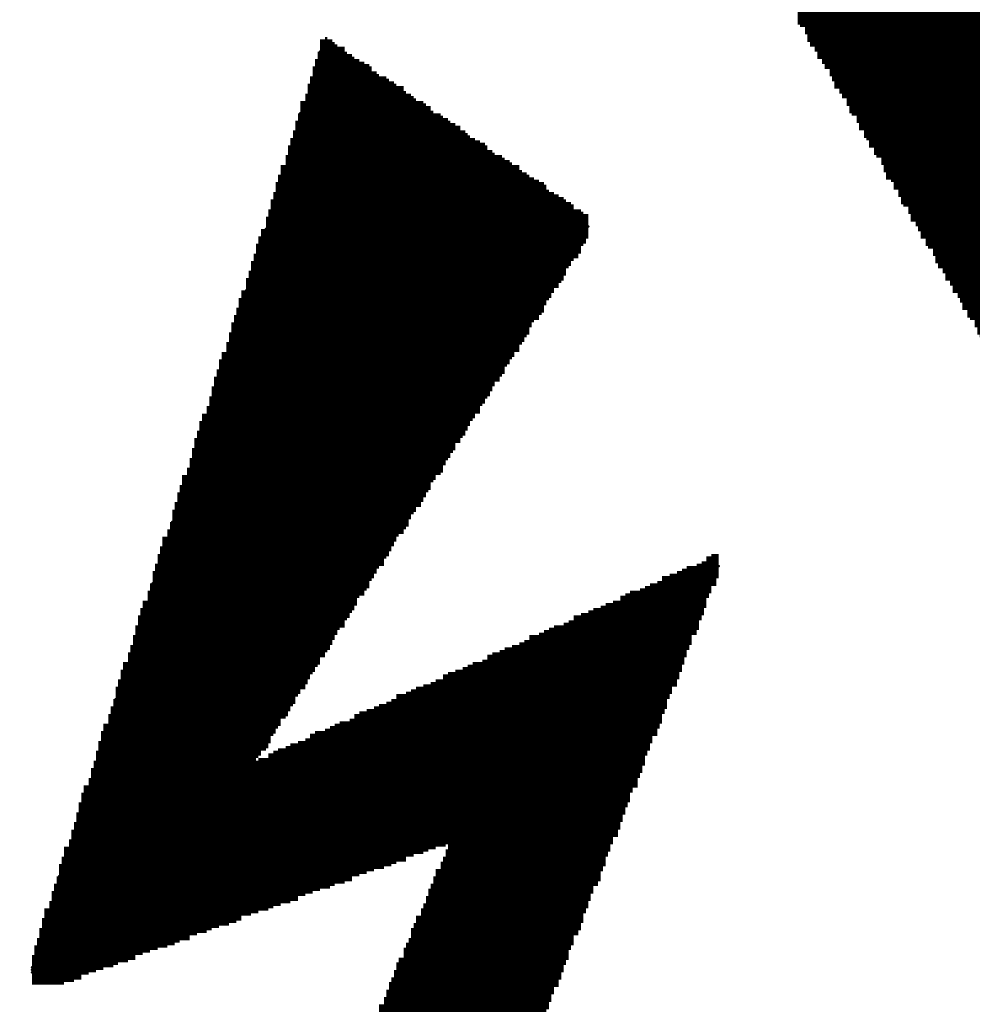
# Model space of a CAD drawing. Extents: x -0.07 to 0.95, y -0.15 to 2.1.
# Tile 13 of 17: x 0.82 to 0.86, y 1.23 to 1.27. Entities that reach past the tile are written whole.
import ezdxf

# ---------------------------------------------------------------- set-up
doc = ezdxf.new("R2010")
doc.units = 0
doc.layers.get('0').update_dxf_attribs({"linetype": 'CONTINUOUS'})
doc.layers.add('gto', color=2, linetype='CONTINUOUS')

# ---------------------------------------------------------------- blocks, each defined once
blk = doc.blocks.new('D64')
at = {"const_width": 0.00005}
blk.add_lwpolyline([(-0.000025, 0, 1), (0.000025, 0, 1)], format="xyb", close=True, dxfattribs=at)

msp = doc.modelspace()

# ---------------------------------------------------------------- linework, layer by layer
at = {"layer": 'gto', "color": 2, "const_width": 0.001}
for points in [[(0.853, 1.2692), (0.8631, 1.2692)], [(0.8531, 1.2691), (0.8631, 1.2691)], [(0.8533, 1.269), (0.8633, 1.269)], [(0.8533, 1.2688), (0.8633, 1.2688)], [(0.8534, 1.2687), (0.8634, 1.2687)], [(0.8534, 1.2685), (0.8635, 1.2685)], [(0.8535, 1.2684), (0.8635, 1.2684)], [(0.8535, 1.2683), (0.8637, 1.2683)], [(0.8537, 1.2681), (0.8637, 1.2681)], [(0.8538, 1.268), (0.8638, 1.268)], [(0.8336, 1.2676), (0.8341, 1.2676)], [(0.8338, 1.2677), (0.8339, 1.2677)], [(0.8538, 1.2678), (0.864, 1.2678)], [(0.854, 1.2677), (0.864, 1.2677)], [(0.854, 1.2676), (0.8641, 1.2676)], [(0.8336, 1.2675), (0.8342, 1.2675)], [(0.8336, 1.2674), (0.8343, 1.2674)], [(0.8336, 1.2673), (0.8346, 1.2673)], [(0.8541, 1.2674), (0.8641, 1.2674)], [(0.8543, 1.2673), (0.8642, 1.2673)], [(0.8334, 1.2668), (0.8352, 1.2668)], [(0.8335, 1.2671), (0.8347, 1.2671)], [(0.8335, 1.267), (0.8349, 1.267)], [(0.8335, 1.2669), (0.835, 1.2669)], [(0.8543, 1.2671), (0.8642, 1.2671)], [(0.8544, 1.267), (0.8644, 1.267)], [(0.8544, 1.2669), (0.8645, 1.2669)], [(0.8333, 1.2665), (0.8357, 1.2665)], [(0.8334, 1.2667), (0.8354, 1.2667)], [(0.8334, 1.2666), (0.8356, 1.2666)], [(0.8545, 1.2667), (0.8645, 1.2667)], [(0.8545, 1.2666), (0.8647, 1.2666)], [(0.8547, 1.2664), (0.8647, 1.2664)], [(0.8332, 1.2661), (0.8363, 1.2661)], [(0.8332, 1.266), (0.8364, 1.266)], [(0.8333, 1.2663), (0.8359, 1.2663)], [(0.8333, 1.2662), (0.836, 1.2662)], [(0.8548, 1.2663), (0.8648, 1.2663)], [(0.8548, 1.2662), (0.8648, 1.2662)], [(0.855, 1.266), (0.8649, 1.266)], [(0.8331, 1.2658), (0.8367, 1.2658)], [(0.8331, 1.2657), (0.837, 1.2657)], [(0.8332, 1.2659), (0.8366, 1.2659)], [(0.855, 1.2659), (0.8651, 1.2659)], [(0.8551, 1.2657), (0.8651, 1.2657)], [(0.8551, 1.2656), (0.8652, 1.2656)], [(0.833, 1.2654), (0.8373, 1.2654)], [(0.833, 1.2653), (0.8374, 1.2653)], [(0.833, 1.2652), (0.8375, 1.2652)], [(0.8331, 1.2655), (0.8371, 1.2655)], [(0.8552, 1.2655), (0.8652, 1.2655)], [(0.8554, 1.2653), (0.8654, 1.2653)], [(0.8554, 1.2652), (0.8655, 1.2652)], [(0.8328, 1.2651), (0.8378, 1.2651)], [(0.8328, 1.265), (0.8379, 1.265)], [(0.8328, 1.2649), (0.8381, 1.2649)], [(0.8555, 1.265), (0.8655, 1.265)], [(0.8555, 1.2649), (0.8656, 1.2649)], [(0.8327, 1.2646), (0.8385, 1.2646)], [(0.8327, 1.2645), (0.8386, 1.2645)], [(0.8327, 1.2644), (0.8388, 1.2644)], [(0.8328, 1.2647), (0.8382, 1.2647)], [(0.8557, 1.2647), (0.8656, 1.2647)], [(0.8557, 1.2646), (0.8658, 1.2646)], [(0.8558, 1.2645), (0.8658, 1.2645)], [(0.8326, 1.2643), (0.8389, 1.2643)], [(0.8326, 1.2642), (0.8391, 1.2642)], [(0.8326, 1.2641), (0.8393, 1.2641)], [(0.8559, 1.2643), (0.8659, 1.2643)], [(0.8559, 1.2642), (0.8661, 1.2642)], [(0.8561, 1.264), (0.8661, 1.264)], [(0.8324, 1.2636), (0.8399, 1.2636)], [(0.8325, 1.2639), (0.8395, 1.2639)], [(0.8325, 1.2638), (0.8396, 1.2638)], [(0.8325, 1.2637), (0.8397, 1.2637)], [(0.8561, 1.2639), (0.8662, 1.2639)], [(0.8562, 1.2638), (0.8662, 1.2638)], [(0.8564, 1.2636), (0.8663, 1.2636)], [(0.8323, 1.2633), (0.8404, 1.2633)], [(0.8324, 1.2635), (0.8401, 1.2635)], [(0.8324, 1.2634), (0.8403, 1.2634)], [(0.8564, 1.2635), (0.8663, 1.2635)], [(0.8565, 1.2633), (0.8665, 1.2633)], [(0.8565, 1.2632), (0.8666, 1.2632)], [(0.8322, 1.2629), (0.841, 1.2629)], [(0.8322, 1.2628), (0.8411, 1.2628)], [(0.8323, 1.2631), (0.8406, 1.2631)], [(0.8323, 1.263), (0.8407, 1.263)], [(0.8566, 1.2631), (0.8666, 1.2631)], [(0.8566, 1.2629), (0.8668, 1.2629)], [(0.8568, 1.2628), (0.8668, 1.2628)], [(0.832, 1.2625), (0.8417, 1.2625)], [(0.8322, 1.2627), (0.8413, 1.2627)], [(0.8322, 1.2626), (0.8414, 1.2626)], [(0.8569, 1.2626), (0.8669, 1.2626)], [(0.8569, 1.2625), (0.8669, 1.2625)], [(0.8571, 1.2624), (0.867, 1.2624)], [(0.8319, 1.2621), (0.8421, 1.2621)], [(0.8319, 1.262), (0.8423, 1.262)], [(0.832, 1.2623), (0.8418, 1.2623)], [(0.832, 1.2622), (0.842, 1.2622)], [(0.8571, 1.2622), (0.8672, 1.2622)], [(0.8572, 1.2621), (0.8672, 1.2621)], [(0.8318, 1.2618), (0.8427, 1.2618)], [(0.8318, 1.2617), (0.8428, 1.2617)], [(0.8319, 1.2619), (0.8425, 1.2619)], [(0.8572, 1.2619), (0.8673, 1.2619)], [(0.8573, 1.2618), (0.8673, 1.2618)], [(0.8575, 1.2617), (0.8675, 1.2617)], [(0.8317, 1.2614), (0.8431, 1.2614)], [(0.8317, 1.2613), (0.8433, 1.2613)], [(0.8317, 1.2612), (0.8435, 1.2612)], [(0.8318, 1.2615), (0.8429, 1.2615)], [(0.8575, 1.2615), (0.8675, 1.2615)], [(0.8576, 1.2614), (0.8676, 1.2614)], [(0.8576, 1.2612), (0.8677, 1.2612)], [(0.8316, 1.2611), (0.8436, 1.2611)], [(0.8316, 1.261), (0.8438, 1.261)], [(0.8316, 1.2609), (0.8439, 1.2609)], [(0.8578, 1.2611), (0.8677, 1.2611)], [(0.8578, 1.261), (0.8679, 1.261)], [(0.8579, 1.2608), (0.8679, 1.2608)], [(0.8314, 1.2604), (0.8444, 1.2604)], [(0.8315, 1.2607), (0.8442, 1.2607)], [(0.8315, 1.2606), (0.8443, 1.2606)], [(0.8315, 1.2605), (0.8445, 1.2605)], [(0.858, 1.2607), (0.868, 1.2607)], [(0.858, 1.2605), (0.8682, 1.2605)], [(0.8582, 1.2604), (0.8682, 1.2604)], [(0.8314, 1.2603), (0.8444, 1.2603)], [(0.8314, 1.2602), (0.8443, 1.2602)], [(0.8314, 1.2601), (0.8442, 1.2601)], [(0.8582, 1.2602), (0.8683, 1.2602)], [(0.8583, 1.2601), (0.8683, 1.2601)], [(0.8585, 1.26), (0.8685, 1.26)], [(0.8311, 1.2596), (0.8439, 1.2596)], [(0.8312, 1.2599), (0.8442, 1.2599)], [(0.8312, 1.2598), (0.8441, 1.2598)], [(0.8312, 1.2597), (0.8441, 1.2597)], [(0.8585, 1.2598), (0.8685, 1.2598)], [(0.8586, 1.2597), (0.8686, 1.2597)], [(0.831, 1.2593), (0.8437, 1.2593)], [(0.8311, 1.2595), (0.8438, 1.2595)], [(0.8311, 1.2594), (0.8438, 1.2594)], [(0.8586, 1.2595), (0.8687, 1.2595)], [(0.8587, 1.2594), (0.8687, 1.2594)], [(0.8587, 1.2593), (0.8689, 1.2593)], [(0.8309, 1.2589), (0.8435, 1.2589)], [(0.8309, 1.2588), (0.8435, 1.2588)], [(0.831, 1.2591), (0.8436, 1.2591)], [(0.831, 1.259), (0.8436, 1.259)], [(0.8589, 1.2591), (0.8689, 1.2591)], [(0.859, 1.259), (0.869, 1.259)], [(0.859, 1.2588), (0.869, 1.2588)], [(0.8308, 1.2586), (0.8433, 1.2586)], [(0.8308, 1.2585), (0.8433, 1.2585)], [(0.8309, 1.2587), (0.8434, 1.2587)], [(0.8592, 1.2587), (0.8692, 1.2587)], [(0.8592, 1.2586), (0.8693, 1.2586)], [(0.8593, 1.2584), (0.8693, 1.2584)], [(0.8307, 1.2582), (0.843, 1.2582)], [(0.8307, 1.2581), (0.843, 1.2581)], [(0.8307, 1.258), (0.8429, 1.258)], [(0.8308, 1.2583), (0.8431, 1.2583)], [(0.8593, 1.2583), (0.8694, 1.2583)], [(0.8595, 1.2581), (0.8694, 1.2581)], [(0.8596, 1.258), (0.8696, 1.258)], [(0.8306, 1.2579), (0.8428, 1.2579)], [(0.8306, 1.2578), (0.8428, 1.2578)], [(0.8306, 1.2577), (0.8427, 1.2577)], [(0.8596, 1.2579), (0.8696, 1.2579)], [(0.8597, 1.2577), (0.8697, 1.2577)], [(0.8597, 1.2576), (0.8699, 1.2576)], [(0.8304, 1.2574), (0.8426, 1.2574)], [(0.8304, 1.2573), (0.8425, 1.2573)], [(0.8304, 1.2572), (0.8425, 1.2572)], [(0.8306, 1.2575), (0.8427, 1.2575)], [(0.8599, 1.2574), (0.8699, 1.2574)], [(0.8599, 1.2573), (0.87, 1.2573)], [(0.86, 1.2572), (0.87, 1.2572)], [(0.8303, 1.2571), (0.8423, 1.2571)], [(0.8303, 1.257), (0.8422, 1.257)], [(0.8303, 1.2569), (0.8422, 1.2569)], [(0.8602, 1.257), (0.8701, 1.257)], [(0.8602, 1.2569), (0.8703, 1.2569)], [(0.8301, 1.2564), (0.8419, 1.2564)], [(0.8302, 1.2567), (0.8421, 1.2567)], [(0.8302, 1.2566), (0.8421, 1.2566)], [(0.8302, 1.2565), (0.842, 1.2565)], [(0.8603, 1.2567), (0.8703, 1.2567)], [(0.8603, 1.2566), (0.8704, 1.2566)], [(0.8604, 1.2565), (0.8704, 1.2565)], [(0.83, 1.2561), (0.8417, 1.2561)], [(0.8301, 1.2563), (0.8419, 1.2563)], [(0.8301, 1.2562), (0.8418, 1.2562)], [(0.8606, 1.2563), (0.8706, 1.2563)], [(0.8606, 1.2562), (0.8706, 1.2562)], [(0.8299, 1.2557), (0.8415, 1.2557)], [(0.8299, 1.2556), (0.8414, 1.2556)], [(0.83, 1.2559), (0.8417, 1.2559)], [(0.83, 1.2558), (0.8415, 1.2558)], [(0.8298, 1.2553), (0.8412, 1.2553)], [(0.8299, 1.2555), (0.8413, 1.2555)], [(0.8299, 1.2554), (0.8413, 1.2554)], [(0.8296, 1.2549), (0.841, 1.2549)], [(0.8296, 1.2548), (0.8409, 1.2548)], [(0.8298, 1.2551), (0.8411, 1.2551)], [(0.8298, 1.255), (0.8411, 1.255)], [(0.8295, 1.2546), (0.8407, 1.2546)], [(0.8295, 1.2545), (0.8407, 1.2545)], [(0.8296, 1.2547), (0.8409, 1.2547)], [(0.8294, 1.2542), (0.8405, 1.2542)], [(0.8294, 1.2541), (0.8405, 1.2541)], [(0.8294, 1.254), (0.8404, 1.254)], [(0.8295, 1.2543), (0.8406, 1.2543)], [(0.8293, 1.2539), (0.8403, 1.2539)], [(0.8293, 1.2538), (0.8403, 1.2538)], [(0.8293, 1.2537), (0.8402, 1.2537)], [(0.8292, 1.2535), (0.8401, 1.2535)], [(0.8292, 1.2534), (0.8401, 1.2534)], [(0.8292, 1.2533), (0.8399, 1.2533)], [(0.8292, 1.2532), (0.8399, 1.2532)], [(0.8291, 1.2531), (0.8398, 1.2531)], [(0.8291, 1.253), (0.8397, 1.253)], [(0.8291, 1.2529), (0.8397, 1.2529)], [(0.8288, 1.2524), (0.8394, 1.2524)], [(0.829, 1.2527), (0.8396, 1.2527)], [(0.829, 1.2526), (0.8395, 1.2526)], [(0.829, 1.2525), (0.8395, 1.2525)], [(0.8287, 1.2521), (0.8391, 1.2521)], [(0.8288, 1.2523), (0.8393, 1.2523)], [(0.8288, 1.2522), (0.8393, 1.2522)], [(0.8286, 1.2517), (0.8389, 1.2517)], [(0.8286, 1.2516), (0.8389, 1.2516)], [(0.8287, 1.2519), (0.8391, 1.2519)], [(0.8287, 1.2518), (0.839, 1.2518)], [(0.8285, 1.2514), (0.8387, 1.2514)], [(0.8285, 1.2513), (0.8387, 1.2513)], [(0.8286, 1.2515), (0.8388, 1.2515)], [(0.8284, 1.251), (0.8386, 1.251)], [(0.8284, 1.2509), (0.8385, 1.2509)], [(0.8284, 1.2508), (0.8383, 1.2508)], [(0.8285, 1.2511), (0.8386, 1.2511)], [(0.8283, 1.2506), (0.8382, 1.2506)], [(0.8283, 1.2504), (0.8381, 1.2504)], [(0.8284, 1.2507), (0.8383, 1.2507)], [(0.8282, 1.2502), (0.838, 1.2502)], [(0.8282, 1.2501), (0.8379, 1.2501)], [(0.8282, 1.25), (0.8379, 1.25)], [(0.8283, 1.2503), (0.8381, 1.2503)], [(0.828, 1.2499), (0.8378, 1.2499)], [(0.828, 1.2498), (0.8378, 1.2498)], [(0.828, 1.2496), (0.8377, 1.2496)], [(0.8278, 1.2492), (0.8373, 1.2492)], [(0.8279, 1.2495), (0.8375, 1.2495)], [(0.8279, 1.2494), (0.8375, 1.2494)], [(0.8279, 1.2493), (0.8374, 1.2493)], [(0.8277, 1.2488), (0.8372, 1.2488)], [(0.8278, 1.2491), (0.8373, 1.2491)], [(0.8278, 1.249), (0.8372, 1.249)], [(0.8276, 1.2485), (0.837, 1.2485)], [(0.8276, 1.2484), (0.8368, 1.2484)], [(0.8277, 1.2487), (0.8371, 1.2487)], [(0.8277, 1.2486), (0.837, 1.2486)], [(0.8275, 1.248), (0.8366, 1.248)], [(0.8276, 1.2483), (0.8367, 1.2483)], [(0.8276, 1.2482), (0.8367, 1.2482)], [(0.8274, 1.2477), (0.8364, 1.2477)], [(0.8274, 1.2476), (0.8364, 1.2476)], [(0.8275, 1.2479), (0.8365, 1.2479)], [(0.8275, 1.2478), (0.8365, 1.2478)], [(0.8272, 1.2474), (0.8362, 1.2474)], [(0.8272, 1.2472), (0.8362, 1.2472)], [(0.8274, 1.2475), (0.8363, 1.2475)], [(0.8271, 1.247), (0.8359, 1.247)], [(0.8271, 1.2469), (0.8359, 1.2469)], [(0.8271, 1.2468), (0.8358, 1.2468)], [(0.8272, 1.2471), (0.836, 1.2471)], [(0.827, 1.2467), (0.8358, 1.2467)], [(0.827, 1.2466), (0.8357, 1.2466)], [(0.827, 1.2464), (0.8356, 1.2464)], [(0.8491, 1.2464), (0.8497, 1.2464)], [(0.8493, 1.2466), (0.8497, 1.2466)], [(0.8495, 1.2467), (0.8498, 1.2467)], [(0.8268, 1.246), (0.8354, 1.246)], [(0.8269, 1.2463), (0.8356, 1.2463)], [(0.8269, 1.2462), (0.8355, 1.2462)], [(0.8269, 1.2461), (0.8354, 1.2461)], [(0.8481, 1.246), (0.8494, 1.246)], [(0.8483, 1.2461), (0.8495, 1.2461)], [(0.8485, 1.2462), (0.8495, 1.2462)], [(0.8489, 1.2463), (0.8495, 1.2463)], [(0.8268, 1.2459), (0.8352, 1.2459)], [(0.8268, 1.2458), (0.8351, 1.2458)], [(0.8268, 1.2456), (0.8351, 1.2456)], [(0.8473, 1.2456), (0.8493, 1.2456)], [(0.8475, 1.2458), (0.8493, 1.2458)], [(0.8478, 1.2459), (0.8494, 1.2459)], [(0.8266, 1.2452), (0.8348, 1.2452)], [(0.8267, 1.2455), (0.835, 1.2455)], [(0.8267, 1.2454), (0.835, 1.2454)], [(0.8267, 1.2453), (0.8349, 1.2453)], [(0.8462, 1.2452), (0.8492, 1.2452)], [(0.8466, 1.2453), (0.8492, 1.2453)], [(0.8468, 1.2454), (0.8492, 1.2454)], [(0.847, 1.2455), (0.8493, 1.2455)], [(0.8264, 1.2448), (0.8346, 1.2448)], [(0.8266, 1.2451), (0.8348, 1.2451)], [(0.8266, 1.245), (0.8347, 1.245)], [(0.8455, 1.2448), (0.849, 1.2448)], [(0.8458, 1.245), (0.8491, 1.245)], [(0.846, 1.2451), (0.8491, 1.2451)], [(0.8263, 1.2445), (0.8343, 1.2445)], [(0.8263, 1.2444), (0.8343, 1.2444)], [(0.8264, 1.2447), (0.8346, 1.2447)], [(0.8264, 1.2446), (0.8344, 1.2446)], [(0.8445, 1.2444), (0.8489, 1.2444)], [(0.8447, 1.2445), (0.8489, 1.2445)], [(0.845, 1.2446), (0.849, 1.2446)], [(0.8452, 1.2447), (0.849, 1.2447)], [(0.8262, 1.2442), (0.8342, 1.2442)], [(0.8262, 1.244), (0.8341, 1.244)], [(0.8263, 1.2443), (0.8342, 1.2443)], [(0.8437, 1.244), (0.8487, 1.244)], [(0.8439, 1.2442), (0.8487, 1.2442)], [(0.8442, 1.2443), (0.8487, 1.2443)], [(0.8261, 1.2438), (0.834, 1.2438)], [(0.8261, 1.2437), (0.8339, 1.2437)], [(0.8261, 1.2436), (0.8338, 1.2436)], [(0.8262, 1.2439), (0.834, 1.2439)], [(0.8427, 1.2436), (0.8485, 1.2436)], [(0.8429, 1.2437), (0.8485, 1.2437)], [(0.8431, 1.2438), (0.8486, 1.2438)], [(0.8435, 1.2439), (0.8486, 1.2439)], [(0.826, 1.2434), (0.8336, 1.2434)], [(0.826, 1.2432), (0.8336, 1.2432)], [(0.8261, 1.2435), (0.8338, 1.2435)], [(0.8419, 1.2432), (0.8484, 1.2432)], [(0.8421, 1.2434), (0.8484, 1.2434)], [(0.8425, 1.2435), (0.8485, 1.2435)], [(0.8259, 1.243), (0.8334, 1.243)], [(0.8259, 1.2429), (0.8334, 1.2429)], [(0.8259, 1.2428), (0.8333, 1.2428)], [(0.826, 1.2431), (0.8335, 1.2431)], [(0.8409, 1.2428), (0.8482, 1.2428)], [(0.8411, 1.2429), (0.8483, 1.2429)], [(0.8414, 1.243), (0.8483, 1.243)], [(0.8417, 1.2431), (0.8483, 1.2431)], [(0.8258, 1.2427), (0.8332, 1.2427)], [(0.8258, 1.2426), (0.8332, 1.2426)], [(0.8258, 1.2424), (0.8331, 1.2424)], [(0.8402, 1.2424), (0.8481, 1.2424)], [(0.8404, 1.2426), (0.8482, 1.2426)], [(0.8406, 1.2427), (0.8482, 1.2427)], [(0.8255, 1.242), (0.8328, 1.242)], [(0.8256, 1.2423), (0.833, 1.2423)], [(0.8256, 1.2422), (0.833, 1.2422)], [(0.8256, 1.2421), (0.8328, 1.2421)], [(0.8391, 1.242), (0.8479, 1.242)], [(0.8394, 1.2421), (0.8479, 1.2421)], [(0.8396, 1.2422), (0.8479, 1.2422)], [(0.8398, 1.2423), (0.8481, 1.2423)], [(0.8254, 1.2416), (0.8326, 1.2416)], [(0.8255, 1.2419), (0.8327, 1.2419)], [(0.8255, 1.2418), (0.8326, 1.2418)], [(0.8383, 1.2416), (0.8477, 1.2416)], [(0.8386, 1.2418), (0.8478, 1.2418)], [(0.8388, 1.2419), (0.8478, 1.2419)], [(0.8253, 1.2413), (0.8324, 1.2413)], [(0.8253, 1.2412), (0.8323, 1.2412)], [(0.8254, 1.2415), (0.8325, 1.2415)], [(0.8254, 1.2414), (0.8324, 1.2414)], [(0.8373, 1.2412), (0.8476, 1.2412)], [(0.8375, 1.2413), (0.8476, 1.2413)], [(0.8378, 1.2414), (0.8477, 1.2414)], [(0.8381, 1.2415), (0.8477, 1.2415)], [(0.8252, 1.2408), (0.832, 1.2408)], [(0.8253, 1.2411), (0.8323, 1.2411)], [(0.8253, 1.241), (0.8322, 1.241)], [(0.8365, 1.2408), (0.8475, 1.2408)], [(0.8367, 1.241), (0.8475, 1.241)], [(0.8371, 1.2411), (0.8475, 1.2411)], [(0.8251, 1.2405), (0.8318, 1.2405)], [(0.8251, 1.2404), (0.8318, 1.2404)], [(0.8252, 1.2407), (0.832, 1.2407)], [(0.8252, 1.2406), (0.8319, 1.2406)], [(0.8355, 1.2404), (0.8473, 1.2404)], [(0.8358, 1.2405), (0.8473, 1.2405)], [(0.836, 1.2406), (0.8474, 1.2406)], [(0.8363, 1.2407), (0.8474, 1.2407)], [(0.825, 1.2402), (0.8316, 1.2402)], [(0.825, 1.24), (0.8316, 1.24)], [(0.8251, 1.2403), (0.8317, 1.2403)], [(0.8348, 1.24), (0.8471, 1.24)], [(0.835, 1.2402), (0.8471, 1.2402)], [(0.8352, 1.2403), (0.8473, 1.2403)], [(0.8248, 1.2398), (0.8315, 1.2398)], [(0.8248, 1.2397), (0.8314, 1.2397)], [(0.8248, 1.2396), (0.8312, 1.2396)], [(0.825, 1.2399), (0.8315, 1.2399)], [(0.8338, 1.2396), (0.8469, 1.2396)], [(0.834, 1.2397), (0.847, 1.2397)], [(0.8342, 1.2398), (0.847, 1.2398)], [(0.8344, 1.2399), (0.847, 1.2399)], [(0.8247, 1.2395), (0.8312, 1.2395)], [(0.8247, 1.2394), (0.8311, 1.2394)], [(0.8247, 1.2392), (0.831, 1.2392)], [(0.833, 1.2392), (0.8468, 1.2392)], [(0.8332, 1.2394), (0.8468, 1.2394)], [(0.8334, 1.2395), (0.8469, 1.2395)], [(0.8246, 1.2391), (0.831, 1.2391)], [(0.8246, 1.239), (0.8309, 1.239)], [(0.8246, 1.2389), (0.8308, 1.2389)], [(0.8246, 1.2388), (0.8308, 1.2388)], [(0.8319, 1.2388), (0.8467, 1.2388)], [(0.8322, 1.2389), (0.8467, 1.2389)], [(0.8324, 1.239), (0.8467, 1.239)], [(0.8327, 1.2391), (0.8468, 1.2391)], [(0.8245, 1.2387), (0.8307, 1.2387)], [(0.8245, 1.2386), (0.8307, 1.2386)], [(0.8245, 1.2384), (0.8306, 1.2384)], [(0.8311, 1.2384), (0.8465, 1.2384)], [(0.8315, 1.2386), (0.8466, 1.2386)], [(0.8317, 1.2387), (0.8466, 1.2387)], [(0.8243, 1.238), (0.8463, 1.238)], [(0.8244, 1.2383), (0.8304, 1.2383)], [(0.8244, 1.2382), (0.8304, 1.2382)], [(0.8244, 1.2381), (0.8463, 1.2381)], [(0.8307, 1.2382), (0.8465, 1.2382)], [(0.8309, 1.2383), (0.8465, 1.2383)], [(0.8242, 1.2376), (0.8462, 1.2376)], [(0.8243, 1.2379), (0.8462, 1.2379)], [(0.8243, 1.2378), (0.8462, 1.2378)], [(0.824, 1.2373), (0.846, 1.2373)], [(0.824, 1.2372), (0.846, 1.2372)], [(0.8242, 1.2375), (0.8461, 1.2375)], [(0.8242, 1.2374), (0.8461, 1.2374)], [(0.8239, 1.237), (0.8459, 1.237)], [(0.8239, 1.2368), (0.8459, 1.2368)], [(0.824, 1.2371), (0.846, 1.2371)], [(0.8238, 1.2366), (0.8458, 1.2366)], [(0.8238, 1.2365), (0.8458, 1.2365)], [(0.8238, 1.2364), (0.8457, 1.2364)], [(0.8239, 1.2367), (0.8458, 1.2367)], [(0.8237, 1.2362), (0.8457, 1.2362)], [(0.8237, 1.236), (0.8455, 1.236)], [(0.8238, 1.2363), (0.8457, 1.2363)], [(0.8236, 1.2358), (0.8387, 1.2358)], [(0.8236, 1.2357), (0.8383, 1.2357)], [(0.8236, 1.2356), (0.838, 1.2356)], [(0.8237, 1.2359), (0.839, 1.2359)], [(0.839, 1.2356), (0.8454, 1.2356)], [(0.8391, 1.2358), (0.8454, 1.2358)], [(0.8391, 1.2357), (0.8454, 1.2357)], [(0.8393, 1.2359), (0.8455, 1.2359)], [(0.8235, 1.2355), (0.8378, 1.2355)], [(0.8235, 1.2354), (0.8374, 1.2354)], [(0.8235, 1.2352), (0.8371, 1.2352)], [(0.8389, 1.2352), (0.8452, 1.2352)], [(0.839, 1.2355), (0.8453, 1.2355)], [(0.839, 1.2354), (0.8453, 1.2354)], [(0.8232, 1.2348), (0.8358, 1.2348)], [(0.8234, 1.2351), (0.8367, 1.2351)], [(0.8234, 1.235), (0.8365, 1.235)], [(0.8234, 1.2349), (0.8362, 1.2349)], [(0.8388, 1.235), (0.8452, 1.235)], [(0.8388, 1.2349), (0.8451, 1.2349)], [(0.8388, 1.2348), (0.8451, 1.2348)], [(0.8389, 1.2351), (0.8452, 1.2351)], [(0.8231, 1.2344), (0.8349, 1.2344)], [(0.8232, 1.2347), (0.8355, 1.2347)], [(0.8232, 1.2346), (0.8352, 1.2346)], [(0.8386, 1.2344), (0.845, 1.2344)], [(0.8387, 1.2347), (0.845, 1.2347)], [(0.8387, 1.2346), (0.845, 1.2346)], [(0.823, 1.2341), (0.834, 1.2341)], [(0.823, 1.234), (0.8336, 1.234)], [(0.8231, 1.2343), (0.8346, 1.2343)], [(0.8231, 1.2342), (0.8342, 1.2342)], [(0.8385, 1.2342), (0.8449, 1.2342)], [(0.8385, 1.2341), (0.8447, 1.2341)], [(0.8385, 1.234), (0.8447, 1.234)], [(0.8386, 1.2343), (0.8449, 1.2343)], [(0.8229, 1.2336), (0.8327, 1.2336)], [(0.823, 1.2339), (0.8333, 1.2339)], [(0.823, 1.2338), (0.833, 1.2338)], [(0.8382, 1.2336), (0.8446, 1.2336)], [(0.8383, 1.2339), (0.8447, 1.2339)], [(0.8383, 1.2338), (0.8446, 1.2338)], [(0.8228, 1.2333), (0.8317, 1.2333)], [(0.8228, 1.2332), (0.8315, 1.2332)], [(0.8229, 1.2335), (0.8324, 1.2335)], [(0.8229, 1.2334), (0.832, 1.2334)], [(0.8381, 1.2333), (0.8445, 1.2333)], [(0.8381, 1.2332), (0.8444, 1.2332)], [(0.8382, 1.2335), (0.8445, 1.2335)], [(0.8382, 1.2334), (0.8445, 1.2334)], [(0.8227, 1.233), (0.8308, 1.233)], [(0.8227, 1.2328), (0.8304, 1.2328)], [(0.8228, 1.2331), (0.8311, 1.2331)], [(0.8379, 1.2328), (0.8443, 1.2328)], [(0.838, 1.2331), (0.8444, 1.2331)], [(0.838, 1.233), (0.8443, 1.233)], [(0.8226, 1.2326), (0.8299, 1.2326)], [(0.8226, 1.2325), (0.8295, 1.2325)], [(0.8226, 1.2324), (0.8292, 1.2324)], [(0.8227, 1.2327), (0.8302, 1.2327)], [(0.8378, 1.2325), (0.8442, 1.2325)], [(0.8378, 1.2324), (0.8442, 1.2324)], [(0.8379, 1.2327), (0.8443, 1.2327)], [(0.8379, 1.2326), (0.8442, 1.2326)], [(0.8224, 1.2323), (0.829, 1.2323)], [(0.8224, 1.2322), (0.8286, 1.2322)], [(0.8224, 1.232), (0.8283, 1.232)], [(0.8375, 1.232), (0.8439, 1.232)], [(0.8377, 1.2323), (0.8441, 1.2323)], [(0.8377, 1.2322), (0.8441, 1.2322)], [(0.8223, 1.2319), (0.8279, 1.2319)], [(0.8223, 1.2318), (0.8277, 1.2318)], [(0.8223, 1.2317), (0.8274, 1.2317)], [(0.8223, 1.2316), (0.827, 1.2316)], [(0.8374, 1.2317), (0.8438, 1.2317)], [(0.8374, 1.2316), (0.8438, 1.2316)], [(0.8375, 1.2319), (0.8439, 1.2319)], [(0.8375, 1.2318), (0.8439, 1.2318)], [(0.8222, 1.2315), (0.8267, 1.2315)], [(0.8222, 1.2314), (0.8264, 1.2314)], [(0.8222, 1.2312), (0.8261, 1.2312)], [(0.8373, 1.2315), (0.8437, 1.2315)], [(0.8373, 1.2314), (0.8437, 1.2314)], [(0.8373, 1.2312), (0.8437, 1.2312)], [(0.822, 1.2308), (0.8248, 1.2308)], [(0.8221, 1.2311), (0.8258, 1.2311)], [(0.8221, 1.231), (0.8254, 1.231)], [(0.8221, 1.2309), (0.8252, 1.2309)], [(0.8371, 1.2309), (0.8435, 1.2309)], [(0.8371, 1.2308), (0.8435, 1.2308)], [(0.8372, 1.2311), (0.8436, 1.2311)], [(0.8372, 1.231), (0.8436, 1.231)], [(0.8219, 1.2304), (0.8239, 1.2304)], [(0.822, 1.2307), (0.8245, 1.2307)], [(0.822, 1.2306), (0.8242, 1.2306)], [(0.837, 1.2307), (0.8435, 1.2307)], [(0.837, 1.2306), (0.8434, 1.2306)], [(0.837, 1.2304), (0.8434, 1.2304)], [(0.8219, 1.2303), (0.8236, 1.2303)], [(0.8219, 1.2302), (0.8232, 1.2302)], [(0.8367, 1.2301), (0.8433, 1.2301)], [(0.8367, 1.23), (0.8431, 1.23)], [(0.8368, 1.2303), (0.8433, 1.2303)], [(0.8368, 1.2302), (0.8433, 1.2302)], [(0.8366, 1.2298), (0.8431, 1.2298)], [(0.8366, 1.2296), (0.843, 1.2296)], [(0.8367, 1.2299), (0.8431, 1.2299)], [(0.8364, 1.2293), (0.8429, 1.2293)], [(0.8364, 1.2292), (0.8429, 1.2292)], [(0.8365, 1.2295), (0.843, 1.2295)], [(0.8365, 1.2294), (0.8429, 1.2294)], [(0.8363, 1.229), (0.8428, 1.229)], [(0.8363, 1.2288), (0.8427, 1.2288)], [(0.8364, 1.2291), (0.8428, 1.2291)], [(0.836, 1.2284), (0.8426, 1.2284)], [(0.8362, 1.2287), (0.8427, 1.2287)], [(0.8362, 1.2286), (0.8427, 1.2286)], [(0.8362, 1.2285), (0.8426, 1.2285)]]:
    msp.add_lwpolyline(points, dxfattribs=at)

# ---------------------------------------------------------------- block references
at = {"layer": 'gto'}
for p in [(0.8533, 1.2688), (0.8534, 1.2687), (0.8534, 1.2685), (0.8535, 1.2684), (0.8535, 1.2683), (0.8537, 1.2681), (0.8538, 1.268), (0.8336, 1.2676), (0.8338, 1.2677), (0.8339, 1.2677), (0.8341, 1.2676), (0.8538, 1.2678), (0.854, 1.2677), (0.854, 1.2676), (0.8336, 1.2675), (0.8336, 1.2674), (0.8336, 1.2673), (0.8342, 1.2675), (0.8343, 1.2674), (0.8346, 1.2673), (0.8541, 1.2674), (0.8543, 1.2673), (0.8334, 1.2668), (0.8335, 1.2671), (0.8335, 1.267), (0.8335, 1.2669), (0.8347, 1.2671), (0.8349, 1.267), (0.835, 1.2669), (0.8352, 1.2668), (0.8543, 1.2671), (0.8544, 1.267), (0.8544, 1.2669), (0.8333, 1.2665), (0.8334, 1.2667), (0.8334, 1.2666), (0.8354, 1.2667), (0.8356, 1.2666), (0.8357, 1.2665), (0.8545, 1.2667), (0.8545, 1.2666), (0.8547, 1.2664), (0.8332, 1.2661), (0.8332, 1.266), (0.8333, 1.2663), (0.8333, 1.2662), (0.8359, 1.2663), (0.836, 1.2662), (0.8363, 1.2661), (0.8364, 1.266), (0.8548, 1.2663), (0.8548, 1.2662), (0.855, 1.266), (0.8331, 1.2658), (0.8331, 1.2657), (0.8332, 1.2659), (0.8366, 1.2659), (0.8367, 1.2658), (0.837, 1.2657), (0.855, 1.2659), (0.8551, 1.2657), (0.8551, 1.2656), (0.833, 1.2654), (0.833, 1.2653), (0.833, 1.2652), (0.8331, 1.2655), (0.8371, 1.2655), (0.8373, 1.2654), (0.8374, 1.2653), (0.8375, 1.2652), (0.8552, 1.2655), (0.8554, 1.2653), (0.8554, 1.2652), (0.8328, 1.2651), (0.8328, 1.265), (0.8328, 1.2649), (0.8378, 1.2651), (0.8379, 1.265), (0.8381, 1.2649), (0.8555, 1.265), (0.8555, 1.2649), (0.8327, 1.2646), (0.8327, 1.2645), (0.8327, 1.2644), (0.8328, 1.2647), (0.8382, 1.2647), (0.8385, 1.2646), (0.8386, 1.2645), (0.8388, 1.2644), (0.8557, 1.2647), (0.8557, 1.2646), (0.8558, 1.2645), (0.8326, 1.2643), (0.8326, 1.2642), (0.8326, 1.2641), (0.8389, 1.2643), (0.8391, 1.2642), (0.8393, 1.2641), (0.8559, 1.2643), (0.8559, 1.2642), (0.8561, 1.264), (0.8324, 1.2636), (0.8325, 1.2639), (0.8325, 1.2638), (0.8325, 1.2637), (0.8395, 1.2639), (0.8396, 1.2638), (0.8397, 1.2637), (0.8399, 1.2636), (0.8561, 1.2639), (0.8562, 1.2638), (0.8564, 1.2636), (0.8323, 1.2633), (0.8324, 1.2635), (0.8324, 1.2634), (0.8401, 1.2635), (0.8403, 1.2634), (0.8404, 1.2633), (0.8564, 1.2635), (0.8565, 1.2633), (0.8565, 1.2632), (0.8322, 1.2629), (0.8322, 1.2628), (0.8323, 1.2631), (0.8323, 1.263), (0.8406, 1.2631), (0.8407, 1.263), (0.841, 1.2629), (0.8411, 1.2628), (0.8566, 1.2631), (0.8566, 1.2629), (0.8568, 1.2628), (0.832, 1.2625), (0.8322, 1.2627), (0.8322, 1.2626), (0.8413, 1.2627), (0.8414, 1.2626), (0.8417, 1.2625), (0.8569, 1.2626), (0.8569, 1.2625), (0.8571, 1.2624), (0.8319, 1.2621), (0.8319, 1.262), (0.832, 1.2623), (0.832, 1.2622), (0.8418, 1.2623), (0.842, 1.2622), (0.8421, 1.2621), (0.8423, 1.262), (0.8571, 1.2622), (0.8572, 1.2621), (0.8318, 1.2618), (0.8318, 1.2617), (0.8319, 1.2619), (0.8425, 1.2619), (0.8427, 1.2618), (0.8428, 1.2617), (0.8572, 1.2619), (0.8573, 1.2618), (0.8575, 1.2617), (0.8317, 1.2614), (0.8317, 1.2613), (0.8317, 1.2612), (0.8318, 1.2615), (0.8429, 1.2615), (0.8431, 1.2614), (0.8433, 1.2613), (0.8435, 1.2612), (0.8575, 1.2615), (0.8576, 1.2614), (0.8576, 1.2612), (0.8316, 1.2611), (0.8316, 1.261), (0.8316, 1.2609), (0.8436, 1.2611), (0.8438, 1.261), (0.8439, 1.2609), (0.8578, 1.2611), (0.8578, 1.261), (0.8579, 1.2608), (0.8314, 1.2604), (0.8315, 1.2607), (0.8315, 1.2606), (0.8315, 1.2605), (0.8442, 1.2607), (0.8443, 1.2606), (0.8444, 1.2604), (0.8445, 1.2605), (0.858, 1.2607), (0.858, 1.2605), (0.8582, 1.2604), (0.8314, 1.2603), (0.8314, 1.2602), (0.8314, 1.2601), (0.8442, 1.2601), (0.8443, 1.2602), (0.8444, 1.2603), (0.8582, 1.2602), (0.8583, 1.2601), (0.8585, 1.26), (0.8311, 1.2596), (0.8312, 1.2599), (0.8312, 1.2598), (0.8312, 1.2597), (0.8439, 1.2596), (0.8441, 1.2598), (0.8441, 1.2597), (0.8442, 1.2599), (0.8585, 1.2598), (0.8586, 1.2597), (0.831, 1.2593), (0.8311, 1.2595), (0.8311, 1.2594), (0.8437, 1.2593), (0.8438, 1.2595), (0.8438, 1.2594), (0.8586, 1.2595), (0.8587, 1.2594), (0.8587, 1.2593), (0.8309, 1.2589), (0.8309, 1.2588), (0.831, 1.2591), (0.831, 1.259), (0.8435, 1.2589), (0.8435, 1.2588), (0.8436, 1.2591), (0.8436, 1.259), (0.8589, 1.2591), (0.859, 1.259), (0.859, 1.2588), (0.8308, 1.2586), (0.8308, 1.2585), (0.8309, 1.2587), (0.8433, 1.2586), (0.8433, 1.2585), (0.8434, 1.2587), (0.8592, 1.2587), (0.8592, 1.2586), (0.8593, 1.2584), (0.8307, 1.2582), (0.8307, 1.2581), (0.8307, 1.258), (0.8308, 1.2583), (0.8429, 1.258), (0.843, 1.2582), (0.843, 1.2581), (0.8431, 1.2583), (0.8593, 1.2583), (0.8595, 1.2581), (0.8596, 1.258), (0.8306, 1.2579), (0.8306, 1.2578), (0.8306, 1.2577), (0.8427, 1.2577), (0.8428, 1.2579), (0.8428, 1.2578), (0.8596, 1.2579), (0.8597, 1.2577), (0.8597, 1.2576), (0.8304, 1.2574), (0.8304, 1.2573), (0.8304, 1.2572), (0.8306, 1.2575), (0.8425, 1.2573), (0.8425, 1.2572), (0.8426, 1.2574), (0.8427, 1.2575), (0.8599, 1.2574), (0.8599, 1.2573), (0.86, 1.2572), (0.8303, 1.2571), (0.8303, 1.257), (0.8303, 1.2569), (0.8422, 1.257), (0.8422, 1.2569), (0.8423, 1.2571), (0.8301, 1.2564), (0.8302, 1.2567), (0.8302, 1.2566), (0.8302, 1.2565), (0.8419, 1.2564), (0.842, 1.2565), (0.8421, 1.2567), (0.8421, 1.2566), (0.83, 1.2561), (0.8301, 1.2563), (0.8301, 1.2562), (0.8417, 1.2561), (0.8418, 1.2562), (0.8419, 1.2563), (0.8299, 1.2557), (0.8299, 1.2556), (0.83, 1.2559), (0.83, 1.2558), (0.8414, 1.2556), (0.8415, 1.2558), (0.8415, 1.2557), (0.8417, 1.2559), (0.8298, 1.2553), (0.8299, 1.2555), (0.8299, 1.2554), (0.8412, 1.2553), (0.8413, 1.2555), (0.8413, 1.2554), (0.8296, 1.2549), (0.8296, 1.2548), (0.8298, 1.2551), (0.8298, 1.255), (0.8409, 1.2548), (0.841, 1.2549), (0.8411, 1.2551), (0.8411, 1.255), (0.8295, 1.2546), (0.8295, 1.2545), (0.8296, 1.2547), (0.8407, 1.2546), (0.8407, 1.2545), (0.8409, 1.2547), (0.8294, 1.2542), (0.8294, 1.2541), (0.8294, 1.254), (0.8295, 1.2543), (0.8404, 1.254), (0.8405, 1.2542), (0.8405, 1.2541), (0.8406, 1.2543), (0.8293, 1.2539), (0.8293, 1.2538), (0.8293, 1.2537), (0.8402, 1.2537), (0.8403, 1.2539), (0.8403, 1.2538), (0.8292, 1.2535), (0.8292, 1.2534), (0.8292, 1.2533), (0.8292, 1.2532), (0.8399, 1.2533), (0.8399, 1.2532), (0.8401, 1.2535), (0.8401, 1.2534), (0.8291, 1.2531), (0.8291, 1.253), (0.8291, 1.2529), (0.8397, 1.253), (0.8397, 1.2529), (0.8398, 1.2531), (0.8288, 1.2524), (0.829, 1.2527), (0.829, 1.2526), (0.829, 1.2525), (0.8394, 1.2524), (0.8395, 1.2526), (0.8395, 1.2525), (0.8396, 1.2527), (0.8287, 1.2521), (0.8288, 1.2523), (0.8288, 1.2522), (0.8391, 1.2521), (0.8393, 1.2523), (0.8393, 1.2522), (0.8286, 1.2517), (0.8286, 1.2516), (0.8287, 1.2519), (0.8287, 1.2518), (0.8389, 1.2517), (0.8389, 1.2516), (0.839, 1.2518), (0.8391, 1.2519), (0.8285, 1.2514), (0.8285, 1.2513), (0.8286, 1.2515), (0.8387, 1.2514), (0.8387, 1.2513), (0.8388, 1.2515), (0.8284, 1.251), (0.8284, 1.2509), (0.8284, 1.2508), (0.8285, 1.2511), (0.8383, 1.2508), (0.8385, 1.2509), (0.8386, 1.2511), (0.8386, 1.251), (0.8283, 1.2506), (0.8283, 1.2504), (0.8284, 1.2507), (0.8381, 1.2504), (0.8382, 1.2506), (0.8383, 1.2507), (0.8282, 1.2502), (0.8282, 1.2501), (0.8282, 1.25), (0.8283, 1.2503), (0.8379, 1.2501), (0.8379, 1.25), (0.838, 1.2502), (0.8381, 1.2503), (0.828, 1.2499), (0.828, 1.2498), (0.828, 1.2496), (0.8377, 1.2496), (0.8378, 1.2499), (0.8378, 1.2498), (0.8278, 1.2492), (0.8279, 1.2495), (0.8279, 1.2494), (0.8279, 1.2493), (0.8373, 1.2492), (0.8374, 1.2493), (0.8375, 1.2495), (0.8375, 1.2494), (0.8277, 1.2488), (0.8278, 1.2491), (0.8278, 1.249), (0.8372, 1.249), (0.8372, 1.2488), (0.8373, 1.2491), (0.8276, 1.2485), (0.8276, 1.2484), (0.8277, 1.2487), (0.8277, 1.2486), (0.8368, 1.2484), (0.837, 1.2486), (0.837, 1.2485), (0.8371, 1.2487), (0.8275, 1.248), (0.8276, 1.2483), (0.8276, 1.2482), (0.8366, 1.248), (0.8367, 1.2483), (0.8367, 1.2482), (0.8274, 1.2477), (0.8274, 1.2476), (0.8275, 1.2479), (0.8275, 1.2478), (0.8364, 1.2477), (0.8364, 1.2476), (0.8365, 1.2479), (0.8365, 1.2478), (0.8272, 1.2474), (0.8272, 1.2472), (0.8274, 1.2475), (0.8362, 1.2474), (0.8362, 1.2472), (0.8363, 1.2475), (0.8271, 1.247), (0.8271, 1.2469), (0.8271, 1.2468), (0.8272, 1.2471), (0.8358, 1.2468), (0.8359, 1.247), (0.8359, 1.2469), (0.836, 1.2471), (0.827, 1.2467), (0.827, 1.2466), (0.827, 1.2464), (0.8356, 1.2464), (0.8357, 1.2466), (0.8358, 1.2467), (0.8491, 1.2464), (0.8493, 1.2466), (0.8495, 1.2467), (0.8497, 1.2466), (0.8497, 1.2464), (0.8498, 1.2467), (0.8268, 1.246), (0.8269, 1.2463), (0.8269, 1.2462), (0.8269, 1.2461), (0.8354, 1.2461), (0.8354, 1.246), (0.8355, 1.2462), (0.8356, 1.2463), (0.8481, 1.246), (0.8483, 1.2461), (0.8485, 1.2462), (0.8489, 1.2463), (0.8494, 1.246), (0.8495, 1.2463), (0.8495, 1.2462), (0.8495, 1.2461), (0.8268, 1.2459), (0.8268, 1.2458), (0.8268, 1.2456), (0.8351, 1.2458), (0.8351, 1.2456), (0.8352, 1.2459), (0.8473, 1.2456), (0.8475, 1.2458), (0.8478, 1.2459), (0.8493, 1.2458), (0.8493, 1.2456), (0.8494, 1.2459), (0.8266, 1.2452), (0.8267, 1.2455), (0.8267, 1.2454), (0.8267, 1.2453), (0.8348, 1.2452), (0.8349, 1.2453), (0.835, 1.2455), (0.835, 1.2454), (0.8462, 1.2452), (0.8466, 1.2453), (0.8468, 1.2454), (0.847, 1.2455), (0.8492, 1.2454), (0.8492, 1.2453), (0.8492, 1.2452), (0.8493, 1.2455), (0.8264, 1.2448), (0.8266, 1.2451), (0.8266, 1.245), (0.8346, 1.2448), (0.8347, 1.245), (0.8348, 1.2451), (0.8455, 1.2448), (0.8458, 1.245), (0.846, 1.2451), (0.849, 1.2448), (0.8491, 1.2451), (0.8491, 1.245), (0.8263, 1.2445), (0.8263, 1.2444), (0.8264, 1.2447), (0.8264, 1.2446), (0.8343, 1.2445), (0.8343, 1.2444), (0.8344, 1.2446), (0.8346, 1.2447), (0.8445, 1.2444), (0.8447, 1.2445), (0.845, 1.2446), (0.8452, 1.2447), (0.8489, 1.2445), (0.8489, 1.2444), (0.849, 1.2447), (0.849, 1.2446), (0.8262, 1.2442), (0.8262, 1.244), (0.8263, 1.2443), (0.8341, 1.244), (0.8342, 1.2443), (0.8342, 1.2442), (0.8437, 1.244), (0.8439, 1.2442), (0.8442, 1.2443), (0.8487, 1.2443), (0.8487, 1.2442), (0.8487, 1.244), (0.8261, 1.2438), (0.8261, 1.2437), (0.8261, 1.2436), (0.8262, 1.2439), (0.8338, 1.2436), (0.8339, 1.2437), (0.834, 1.2439), (0.834, 1.2438), (0.8427, 1.2436), (0.8429, 1.2437), (0.8431, 1.2438), (0.8435, 1.2439), (0.8485, 1.2437), (0.8485, 1.2436), (0.8486, 1.2439), (0.8486, 1.2438), (0.826, 1.2434), (0.826, 1.2432), (0.8261, 1.2435), (0.8336, 1.2434), (0.8336, 1.2432), (0.8338, 1.2435), (0.8419, 1.2432), (0.8421, 1.2434), (0.8425, 1.2435), (0.8484, 1.2434), (0.8484, 1.2432), (0.8485, 1.2435), (0.8259, 1.243), (0.8259, 1.2429), (0.8259, 1.2428), (0.826, 1.2431), (0.8333, 1.2428), (0.8334, 1.243), (0.8334, 1.2429), (0.8335, 1.2431), (0.8409, 1.2428), (0.8411, 1.2429), (0.8414, 1.243), (0.8417, 1.2431), (0.8482, 1.2428), (0.8483, 1.2431), (0.8483, 1.243), (0.8483, 1.2429), (0.8258, 1.2427), (0.8258, 1.2426), (0.8258, 1.2424), (0.8331, 1.2424), (0.8332, 1.2427), (0.8332, 1.2426), (0.8402, 1.2424), (0.8404, 1.2426), (0.8406, 1.2427), (0.8481, 1.2424), (0.8482, 1.2427), (0.8482, 1.2426), (0.8255, 1.242), (0.8256, 1.2423), (0.8256, 1.2422), (0.8256, 1.2421), (0.8328, 1.2421), (0.8328, 1.242), (0.833, 1.2423), (0.833, 1.2422), (0.8391, 1.242), (0.8394, 1.2421), (0.8396, 1.2422), (0.8398, 1.2423), (0.8479, 1.2422), (0.8479, 1.2421), (0.8479, 1.242), (0.8481, 1.2423), (0.8254, 1.2416), (0.8255, 1.2419), (0.8255, 1.2418), (0.8326, 1.2418), (0.8326, 1.2416), (0.8327, 1.2419), (0.8383, 1.2416), (0.8386, 1.2418), (0.8388, 1.2419), (0.8477, 1.2416), (0.8478, 1.2419), (0.8478, 1.2418), (0.8253, 1.2413), (0.8253, 1.2412), (0.8254, 1.2415), (0.8254, 1.2414), (0.8323, 1.2412), (0.8324, 1.2414), (0.8324, 1.2413), (0.8325, 1.2415), (0.8373, 1.2412), (0.8375, 1.2413), (0.8378, 1.2414), (0.8381, 1.2415), (0.8476, 1.2413), (0.8476, 1.2412), (0.8477, 1.2415), (0.8477, 1.2414), (0.8252, 1.2408), (0.8253, 1.2411), (0.8253, 1.241), (0.832, 1.2408), (0.8322, 1.241), (0.8323, 1.2411), (0.8365, 1.2408), (0.8367, 1.241), (0.8371, 1.2411), (0.8475, 1.2411), (0.8475, 1.241), (0.8475, 1.2408), (0.8251, 1.2405), (0.8251, 1.2404), (0.8252, 1.2407), (0.8252, 1.2406), (0.8318, 1.2405), (0.8318, 1.2404), (0.8319, 1.2406), (0.832, 1.2407), (0.8355, 1.2404), (0.8358, 1.2405), (0.836, 1.2406), (0.8363, 1.2407), (0.8473, 1.2405), (0.8473, 1.2404), (0.8474, 1.2407), (0.8474, 1.2406), (0.825, 1.2402), (0.825, 1.24), (0.8251, 1.2403), (0.8316, 1.2402), (0.8316, 1.24), (0.8317, 1.2403), (0.8348, 1.24), (0.835, 1.2402), (0.8352, 1.2403), (0.8471, 1.2402), (0.8471, 1.24), (0.8473, 1.2403), (0.8248, 1.2398), (0.8248, 1.2397), (0.8248, 1.2396), (0.825, 1.2399), (0.8312, 1.2396), (0.8314, 1.2397), (0.8315, 1.2399), (0.8315, 1.2398), (0.8338, 1.2396), (0.834, 1.2397), (0.8342, 1.2398), (0.8344, 1.2399), (0.8469, 1.2396), (0.847, 1.2399), (0.847, 1.2398), (0.847, 1.2397), (0.8247, 1.2395), (0.8247, 1.2394), (0.8247, 1.2392), (0.831, 1.2392), (0.8311, 1.2394), (0.8312, 1.2395), (0.833, 1.2392), (0.8332, 1.2394), (0.8334, 1.2395), (0.8468, 1.2394), (0.8468, 1.2392), (0.8469, 1.2395), (0.8246, 1.2391), (0.8246, 1.239), (0.8246, 1.2389), (0.8246, 1.2388), (0.8308, 1.2389), (0.8308, 1.2388), (0.8309, 1.239), (0.831, 1.2391), (0.8319, 1.2388), (0.8322, 1.2389), (0.8324, 1.239), (0.8327, 1.2391), (0.8467, 1.239), (0.8467, 1.2389), (0.8467, 1.2388), (0.8468, 1.2391), (0.8245, 1.2387), (0.8245, 1.2386), (0.8245, 1.2384), (0.8306, 1.2384), (0.8307, 1.2387), (0.8307, 1.2386), (0.8311, 1.2384), (0.8315, 1.2386), (0.8317, 1.2387), (0.8465, 1.2384), (0.8466, 1.2387), (0.8466, 1.2386), (0.8243, 1.238), (0.8244, 1.2383), (0.8244, 1.2382), (0.8244, 1.2381), (0.8304, 1.2383), (0.8304, 1.2382), (0.8307, 1.2382), (0.8309, 1.2383), (0.8463, 1.2381), (0.8463, 1.238), (0.8465, 1.2383), (0.8465, 1.2382), (0.8242, 1.2376), (0.8243, 1.2379), (0.8243, 1.2378), (0.8462, 1.2379), (0.8462, 1.2378), (0.8462, 1.2376), (0.824, 1.2373), (0.824, 1.2372), (0.8242, 1.2375), (0.8242, 1.2374), (0.846, 1.2373), (0.846, 1.2372), (0.8461, 1.2375), (0.8461, 1.2374), (0.8239, 1.237), (0.8239, 1.2368), (0.824, 1.2371), (0.8459, 1.237), (0.8459, 1.2368), (0.846, 1.2371), (0.8238, 1.2366), (0.8238, 1.2365), (0.8238, 1.2364), (0.8239, 1.2367), (0.8457, 1.2364), (0.8458, 1.2367), (0.8458, 1.2366), (0.8458, 1.2365), (0.8237, 1.2362), (0.8237, 1.236), (0.8238, 1.2363), (0.8455, 1.236), (0.8457, 1.2363), (0.8457, 1.2362), (0.8236, 1.2358), (0.8236, 1.2357), (0.8236, 1.2356), (0.8237, 1.2359), (0.838, 1.2356), (0.8383, 1.2357), (0.8387, 1.2358), (0.839, 1.2359), (0.839, 1.2356), (0.8391, 1.2358), (0.8391, 1.2357), (0.8393, 1.2359), (0.8454, 1.2358), (0.8454, 1.2357), (0.8454, 1.2356), (0.8455, 1.2359), (0.8235, 1.2355), (0.8235, 1.2354), (0.8235, 1.2352), (0.8371, 1.2352), (0.8374, 1.2354), (0.8378, 1.2355), (0.8389, 1.2352), (0.839, 1.2355), (0.839, 1.2354), (0.8452, 1.2352), (0.8453, 1.2355), (0.8453, 1.2354), (0.8232, 1.2348), (0.8234, 1.2351), (0.8234, 1.235), (0.8234, 1.2349), (0.8358, 1.2348), (0.8362, 1.2349), (0.8365, 1.235), (0.8367, 1.2351), (0.8388, 1.235), (0.8388, 1.2349), (0.8388, 1.2348), (0.8389, 1.2351), (0.8451, 1.2349), (0.8451, 1.2348), (0.8452, 1.2351), (0.8452, 1.235), (0.8231, 1.2344), (0.8232, 1.2347), (0.8232, 1.2346), (0.8349, 1.2344), (0.8352, 1.2346), (0.8355, 1.2347), (0.8386, 1.2344), (0.8387, 1.2347), (0.8387, 1.2346), (0.845, 1.2347), (0.845, 1.2346), (0.845, 1.2344), (0.823, 1.2341), (0.823, 1.234), (0.8231, 1.2343), (0.8231, 1.2342), (0.8336, 1.234), (0.834, 1.2341), (0.8342, 1.2342), (0.8346, 1.2343), (0.8385, 1.2342), (0.8385, 1.2341), (0.8385, 1.234), (0.8386, 1.2343), (0.8447, 1.2341), (0.8447, 1.234), (0.8449, 1.2343), (0.8449, 1.2342), (0.8229, 1.2336), (0.823, 1.2339), (0.823, 1.2338), (0.8327, 1.2336), (0.833, 1.2338), (0.8333, 1.2339), (0.8382, 1.2336), (0.8383, 1.2339), (0.8383, 1.2338), (0.8446, 1.2338), (0.8446, 1.2336), (0.8447, 1.2339), (0.8228, 1.2333), (0.8228, 1.2332), (0.8229, 1.2335), (0.8229, 1.2334), (0.8315, 1.2332), (0.8317, 1.2333), (0.832, 1.2334), (0.8324, 1.2335), (0.8381, 1.2333), (0.8381, 1.2332), (0.8382, 1.2335), (0.8382, 1.2334), (0.8444, 1.2332), (0.8445, 1.2335), (0.8445, 1.2334), (0.8445, 1.2333), (0.8227, 1.233), (0.8227, 1.2328), (0.8228, 1.2331), (0.8304, 1.2328), (0.8308, 1.233), (0.8311, 1.2331), (0.8379, 1.2328), (0.838, 1.2331), (0.838, 1.233), (0.8443, 1.233), (0.8443, 1.2328), (0.8444, 1.2331), (0.8226, 1.2326), (0.8226, 1.2325), (0.8226, 1.2324), (0.8227, 1.2327), (0.8292, 1.2324), (0.8295, 1.2325), (0.8299, 1.2326), (0.8302, 1.2327), (0.8378, 1.2325), (0.8378, 1.2324), (0.8379, 1.2327), (0.8379, 1.2326), (0.8442, 1.2326), (0.8442, 1.2325), (0.8442, 1.2324), (0.8443, 1.2327), (0.8224, 1.2323), (0.8224, 1.2322), (0.8224, 1.232), (0.8283, 1.232), (0.8286, 1.2322), (0.829, 1.2323), (0.8375, 1.232), (0.8377, 1.2323), (0.8377, 1.2322), (0.8439, 1.232), (0.8441, 1.2323), (0.8441, 1.2322), (0.8223, 1.2319), (0.8223, 1.2318), (0.8223, 1.2317), (0.8223, 1.2316), (0.827, 1.2316), (0.8274, 1.2317), (0.8277, 1.2318), (0.8279, 1.2319), (0.8374, 1.2317), (0.8374, 1.2316), (0.8375, 1.2319), (0.8375, 1.2318), (0.8438, 1.2317), (0.8438, 1.2316), (0.8439, 1.2319), (0.8439, 1.2318), (0.8222, 1.2315), (0.8222, 1.2314), (0.8222, 1.2312), (0.8261, 1.2312), (0.8264, 1.2314), (0.8267, 1.2315), (0.8373, 1.2315), (0.8373, 1.2314), (0.8373, 1.2312), (0.8437, 1.2315), (0.8437, 1.2314), (0.8437, 1.2312), (0.822, 1.2308), (0.8221, 1.2311), (0.8221, 1.231), (0.8221, 1.2309), (0.8248, 1.2308), (0.8252, 1.2309), (0.8254, 1.231), (0.8258, 1.2311), (0.8371, 1.2309), (0.8371, 1.2308), (0.8372, 1.2311), (0.8372, 1.231), (0.8435, 1.2309), (0.8435, 1.2308), (0.8436, 1.2311), (0.8436, 1.231), (0.8219, 1.2304), (0.822, 1.2307), (0.822, 1.2306), (0.8239, 1.2304), (0.8242, 1.2306), (0.8245, 1.2307), (0.837, 1.2307), (0.837, 1.2306), (0.837, 1.2304), (0.8434, 1.2306), (0.8434, 1.2304), (0.8435, 1.2307), (0.8219, 1.2303), (0.8219, 1.2302), (0.8232, 1.2302), (0.8236, 1.2303), (0.8367, 1.2301), (0.8367, 1.23), (0.8368, 1.2303), (0.8368, 1.2302), (0.8431, 1.23), (0.8433, 1.2303), (0.8433, 1.2302), (0.8433, 1.2301), (0.8366, 1.2298), (0.8366, 1.2296), (0.8367, 1.2299), (0.843, 1.2296), (0.8431, 1.2299), (0.8431, 1.2298), (0.8364, 1.2293), (0.8364, 1.2292), (0.8365, 1.2295), (0.8365, 1.2294), (0.8429, 1.2294), (0.8429, 1.2293), (0.8429, 1.2292), (0.843, 1.2295), (0.8363, 1.229), (0.8364, 1.2291), (0.8428, 1.2291), (0.8428, 1.229)]:
    msp.add_blockref('D64', p, dxfattribs=at)

doc.saveas('drawing.dxf')
